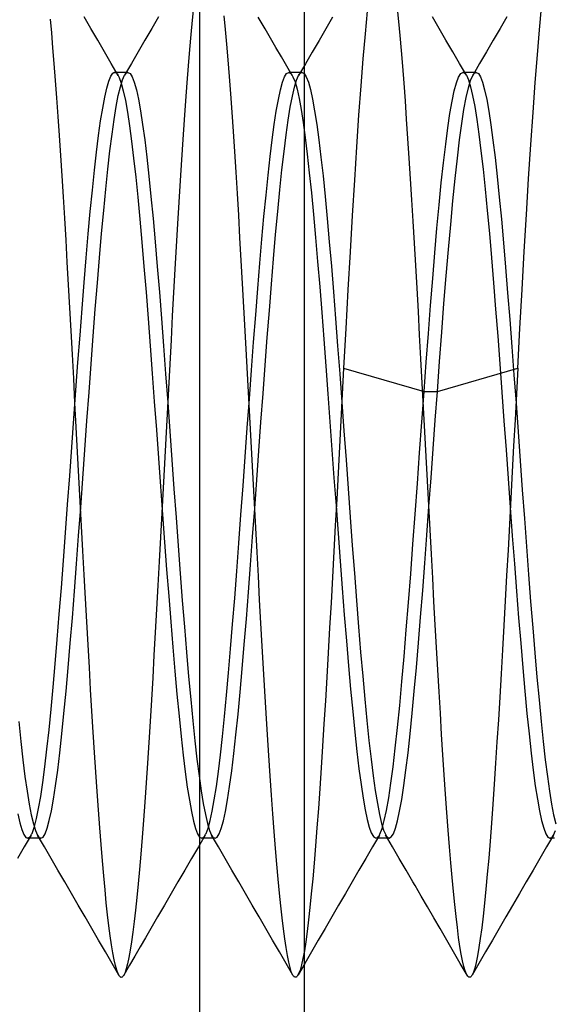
# Model space of a CAD drawing. Header units: millimetres. Extents: x 0 to 93, y 0 to 191.
# Tile 86 of 148: x 2.48 to 4.02, y 156.47 to 159.3. Entities that reach past the tile are written whole.
import ezdxf

# ---------------------------------------------------------------- set-up
doc = ezdxf.new("R2010")
doc.units = ezdxf.units.MM
doc.layers.add('MAIN-2', color=7, linetype='Continuous')

msp = doc.modelspace()

# ---------------------------------------------------------------- linework, layer by layer
at = {"layer": 'MAIN-2'}
for p, q in [((3, 14.8), (3, 185)), ((3.3, 160.85), (3.3, 155.25)), ((2.9819, 159.3374), (2.9782, 159.2997)), ((3.0739, 159.2731), (3.0702, 159.3126)), ((3.4811, 159.3254), (3.4749, 159.2608)), ((3.572, 159.2965), (3.5683, 159.3339)), ((3.9757, 159.272), (3.9819, 159.3359)), ((2.575, 159.2634), (2.5714, 159.3031)), ((2.6876, 159.2759), (2.6681, 159.3094)), ((2.8818, 159.3095), (2.8624, 159.276)), ((2.9782, 159.2997), (2.9744, 159.2591)), ((3.1877, 159.2754), (3.1682, 159.3089)), ((3.3816, 159.3089), (3.3621, 159.2754)), ((3.5758, 159.2563), (3.572, 159.2965)), ((3.6876, 159.276), (3.6681, 159.3095)), ((3.8819, 159.3093), (3.8624, 159.2758)), ((2.5787, 159.2208), (2.575, 159.2634)), ((2.7071, 159.2423), (2.6876, 159.2759)), ((2.8624, 159.276), (2.8429, 159.2424)), ((2.9744, 159.2591), (2.9707, 159.2155)), ((3.0776, 159.231), (3.0739, 159.2731)), ((3.2034, 159.2485), (3.1877, 159.2754)), ((3.3621, 159.2754), (3.3426, 159.2418)), ((3.4749, 159.2608), (3.4686, 159.1893)), ((3.5795, 159.2133), (3.5758, 159.2563)), ((3.7071, 159.2424), (3.6876, 159.276)), ((3.8624, 159.2758), (3.8429, 159.2422)), ((3.9696, 159.2002), (3.9757, 159.272)), ((2.7266, 159.2087), (2.7071, 159.2423)), ((2.8429, 159.2424), (2.8234, 159.2088)), ((3.0814, 159.1861), (3.0776, 159.231)), ((3.219, 159.2216), (3.2034, 159.2485)), ((3.3426, 159.2418), (3.3231, 159.2083)), ((3.7266, 159.2088), (3.7071, 159.2424)), ((3.8429, 159.2422), (3.8234, 159.2086)), ((2.5823, 159.1753), (2.5787, 159.2208)), ((2.7462, 159.1751), (2.7266, 159.2087)), ((2.8234, 159.2088), (2.8038, 159.1752)), ((2.9707, 159.2155), (2.9669, 159.1691)), ((3.2347, 159.1947), (3.219, 159.2216)), ((3.3231, 159.2083), (3.3036, 159.1747)), ((3.5832, 159.1675), (3.5795, 159.2133)), ((3.7462, 159.1752), (3.7266, 159.2088)), ((3.8234, 159.2086), (3.8038, 159.175)), ((3.9634, 159.1211), (3.9696, 159.2002)), ((2.5861, 159.1271), (2.5823, 159.1753)), ((2.7657, 159.1414), (2.7462, 159.1751)), ((2.8038, 159.1752), (2.7843, 159.1417)), ((2.9669, 159.1691), (2.9632, 159.1198)), ((3.0852, 159.1385), (3.0814, 159.1861)), ((3.2503, 159.1678), (3.2347, 159.1947)), ((3.3036, 159.1747), (3.284, 159.1411)), ((3.4686, 159.1893), (3.4624, 159.1112)), ((3.7657, 159.1416), (3.7462, 159.1752)), ((3.8038, 159.175), (3.7843, 159.1414)), ((2.7449, 159.1393), (2.7508, 159.1477)), ((2.7508, 159.1477), (2.7538, 159.1496)), ((2.7538, 159.1496), (2.7568, 159.1499)), ((2.759, 159.15), (2.7558, 159.15)), ((2.7568, 159.1499), (2.7598, 159.1486)), ((2.7622, 159.15), (2.759, 159.15)), ((2.7598, 159.1486), (2.7628, 159.1457)), ((2.7653, 159.15), (2.7622, 159.15)), ((2.7628, 159.1457), (2.7659, 159.1412)), ((2.7685, 159.15), (2.7653, 159.15)), ((2.7659, 159.1412), (2.7689, 159.1351)), ((2.7717, 159.15), (2.7685, 159.15)), ((2.7749, 159.15), (2.7717, 159.15)), ((2.778, 159.15), (2.7749, 159.15)), ((2.7812, 159.15), (2.778, 159.15)), ((2.7783, 159.1282), (2.7843, 159.1416)), ((2.7844, 159.15), (2.7812, 159.15)), ((2.7843, 159.1416), (2.786, 159.1441)), ((2.7876, 159.15), (2.7844, 159.15)), ((2.786, 159.1441), (2.7876, 159.1462)), ((2.7908, 159.15), (2.7876, 159.15)), ((2.7876, 159.1462), (2.7892, 159.1479)), ((2.7892, 159.1479), (2.7908, 159.149)), ((2.794, 159.15), (2.7908, 159.15)), ((2.7908, 159.149), (2.7924, 159.1497)), ((2.7924, 159.1497), (2.794, 159.15)), ((2.794, 159.15), (2.8, 159.1468)), ((2.8, 159.1468), (2.8061, 159.1374)), ((3.2437, 159.137), (3.2497, 159.1464)), ((3.2497, 159.1464), (3.2556, 159.1496)), ((3.2659, 159.141), (3.2503, 159.1678)), ((3.2556, 159.1496), (3.2616, 159.1468)), ((3.259, 159.1496), (3.2558, 159.1496)), ((3.2622, 159.1496), (3.259, 159.1496)), ((3.2616, 159.1468), (3.2626, 159.1457)), ((3.2653, 159.1496), (3.2622, 159.1496)), ((3.2626, 159.1457), (3.2637, 159.1444)), ((3.2637, 159.1444), (3.2647, 159.1429)), ((3.2647, 159.1429), (3.2658, 159.1412)), ((3.2685, 159.1496), (3.2653, 159.1496)), ((3.2658, 159.1412), (3.2668, 159.1394)), ((3.2717, 159.1496), (3.2685, 159.1496)), ((3.2749, 159.1496), (3.2717, 159.1496)), ((3.2781, 159.1496), (3.2749, 159.1496)), ((3.2812, 159.1496), (3.2781, 159.1496)), ((3.2781, 159.1276), (3.2841, 159.1411)), ((3.2844, 159.1496), (3.2812, 159.1496)), ((3.2841, 159.1411), (3.2857, 159.1437)), ((3.2876, 159.1496), (3.2844, 159.1496)), ((3.2857, 159.1437), (3.2874, 159.1458)), ((3.2874, 159.1458), (3.2891, 159.1475)), ((3.2908, 159.1496), (3.2876, 159.1496)), ((3.2891, 159.1475), (3.2907, 159.1487)), ((3.2907, 159.1487), (3.2924, 159.1494)), ((3.294, 159.1496), (3.2908, 159.1496)), ((3.2924, 159.1494), (3.294, 159.1496)), ((3.294, 159.1496), (3.3, 159.1465)), ((3.3, 159.1465), (3.306, 159.1373)), ((3.5869, 159.1192), (3.5832, 159.1675)), ((3.7435, 159.1365), (3.7497, 159.1466)), ((3.7497, 159.1466), (3.7559, 159.15)), ((3.7559, 159.15), (3.7576, 159.1497)), ((3.7592, 159.15), (3.756, 159.15)), ((3.7576, 159.1497), (3.7592, 159.149)), ((3.7624, 159.15), (3.7592, 159.15)), ((3.7592, 159.149), (3.7608, 159.1479)), ((3.7608, 159.1479), (3.7624, 159.1462)), ((3.7655, 159.15), (3.7624, 159.15)), ((3.7624, 159.1462), (3.764, 159.1441)), ((3.764, 159.1441), (3.7657, 159.1416)), ((3.7687, 159.15), (3.7655, 159.15)), ((3.7657, 159.1416), (3.7717, 159.1282)), ((3.7719, 159.15), (3.7687, 159.15)), ((3.7751, 159.15), (3.7719, 159.15)), ((3.7783, 159.15), (3.7751, 159.15)), ((3.778, 159.127), (3.7843, 159.1414)), ((3.7814, 159.15), (3.7783, 159.15)), ((3.7846, 159.15), (3.7814, 159.15)), ((3.7843, 159.1414), (3.786, 159.144)), ((3.7878, 159.15), (3.7846, 159.15)), ((3.786, 159.144), (3.7876, 159.1461)), ((3.7876, 159.1461), (3.7893, 159.1478)), ((3.791, 159.15), (3.7878, 159.15)), ((3.7893, 159.1478), (3.7909, 159.149)), ((3.7909, 159.149), (3.7926, 159.1497)), ((3.7942, 159.15), (3.791, 159.15)), ((3.7926, 159.1497), (3.7942, 159.15)), ((3.7942, 159.15), (3.8002, 159.1468)), ((3.8002, 159.1468), (3.8062, 159.1372)), ((2.5898, 159.0764), (2.5861, 159.1271)), ((2.7332, 159.1049), (2.739, 159.125)), ((2.739, 159.125), (2.7449, 159.1393)), ((2.7689, 159.1351), (2.7748, 159.1188)), ((2.7723, 159.1086), (2.7783, 159.1282)), ((2.7748, 159.1188), (2.7807, 159.0966)), ((2.8061, 159.1374), (2.8121, 159.1218)), ((2.8121, 159.1218), (2.8181, 159.1003)), ((2.9632, 159.1198), (2.9594, 159.068)), ((3.0891, 159.0883), (3.0852, 159.1385)), ((3.2318, 159.0997), (3.2377, 159.1214)), ((3.2377, 159.1214), (3.2437, 159.137)), ((3.2668, 159.1394), (3.2678, 159.1373)), ((3.2678, 159.1373), (3.2737, 159.1224)), ((3.2721, 159.1079), (3.2781, 159.1276)), ((3.2737, 159.1224), (3.2796, 159.1018)), ((3.306, 159.1373), (3.3121, 159.122)), ((3.3121, 159.122), (3.3181, 159.1006)), ((3.5906, 159.0684), (3.5869, 159.1192)), ((3.7311, 159.0969), (3.7373, 159.1199)), ((3.7373, 159.1199), (3.7435, 159.1365)), ((3.7716, 159.1058), (3.778, 159.127)), ((3.7717, 159.1282), (3.7777, 159.1086)), ((3.8062, 159.1372), (3.8122, 159.1214)), ((3.8122, 159.1214), (3.8182, 159.0995)), ((3.9572, 159.035), (3.9634, 159.1211)), ((2.7273, 159.0791), (2.7332, 159.1049)), ((2.7663, 159.0831), (2.7723, 159.1086)), ((2.7807, 159.0966), (2.7867, 159.0688)), ((2.8181, 159.1003), (2.8241, 159.0728)), ((3.0929, 159.0356), (3.0891, 159.0883)), ((3.2258, 159.072), (3.2318, 159.0997)), ((3.2661, 159.0821), (3.2721, 159.1079)), ((3.2796, 159.1018), (3.2854, 159.0754)), ((3.3181, 159.1006), (3.3241, 159.0732)), ((3.4624, 159.1112), (3.4563, 159.0266)), ((3.7249, 159.0676), (3.7311, 159.0969)), ((3.7652, 159.078), (3.7716, 159.1058)), ((3.7777, 159.1086), (3.7837, 159.0831)), ((3.8182, 159.0995), (3.8242, 159.0718)), ((2.5936, 159.0234), (2.5898, 159.0764)), ((2.7214, 159.0476), (2.7273, 159.0791)), ((2.7603, 159.0518), (2.7663, 159.0831)), ((2.7867, 159.0688), (2.7926, 159.0354)), ((2.8241, 159.0728), (2.8301, 159.0396)), ((2.9594, 159.068), (2.9556, 159.0139)), ((3.2199, 159.0388), (3.2258, 159.072)), ((3.2601, 159.0504), (3.2661, 159.0821)), ((3.2854, 159.0754), (3.2912, 159.0434)), ((3.3241, 159.0732), (3.3301, 159.0398)), ((3.5943, 159.0153), (3.5906, 159.0684)), ((3.7187, 159.0321), (3.7249, 159.0676)), ((3.7589, 159.0436), (3.7652, 159.078)), ((3.7837, 159.0831), (3.7897, 159.0518)), ((3.8242, 159.0718), (3.8302, 159.0383)), ((2.7155, 159.0108), (2.7214, 159.0476)), ((2.7543, 159.0149), (2.7603, 159.0518)), ((2.7926, 159.0354), (2.7985, 158.9966)), ((2.8301, 159.0396), (2.8361, 159.0007)), ((3.0968, 158.9804), (3.0929, 159.0356)), ((3.214, 159.0002), (3.2199, 159.0388)), ((3.2541, 159.013), (3.2601, 159.0504)), ((3.2912, 159.0434), (3.2971, 159.006)), ((3.3301, 159.0398), (3.3361, 159.0007)), ((3.7125, 158.9906), (3.7187, 159.0321)), ((3.7525, 159.0029), (3.7589, 159.0436)), ((3.7897, 159.0518), (3.7957, 159.0149)), ((3.8302, 159.0383), (3.8362, 158.9993)), ((3.9508, 158.9426), (3.9572, 159.035)), ((2.5974, 158.9684), (2.5936, 159.0234)), ((2.7096, 158.9686), (2.7155, 159.0108)), ((2.7483, 158.9725), (2.7543, 159.0149)), ((2.8361, 159.0007), (2.8421, 158.9564)), ((2.9556, 159.0139), (2.9518, 158.9575)), ((3.2081, 158.9566), (3.214, 159.0002)), ((3.2481, 158.9703), (3.2541, 159.013)), ((3.2971, 159.006), (3.303, 158.9631)), ((3.3361, 159.0007), (3.3421, 158.9562)), ((3.4563, 159.0266), (3.4502, 158.936)), ((3.598, 158.9602), (3.5943, 159.0153)), ((3.7461, 158.9559), (3.7525, 159.0029)), ((3.7957, 159.0149), (3.8017, 158.9725)), ((3.8362, 158.9993), (3.8422, 158.9549)), ((2.7423, 158.9249), (2.7483, 158.9725)), ((2.7985, 158.9966), (2.8044, 158.9525)), ((3.1007, 158.9229), (3.0968, 158.9804)), ((3.7063, 158.9433), (3.7125, 158.9906)), ((3.8017, 158.9725), (3.8077, 158.9249)), ((2.6012, 158.9115), (2.5974, 158.9684)), ((2.7037, 158.9212), (2.7096, 158.9686)), ((2.8044, 158.9525), (2.8103, 158.9033)), ((2.8421, 158.9564), (2.8481, 158.9068)), ((2.9518, 158.9575), (2.9479, 158.8992)), ((3.2022, 158.9081), (3.2081, 158.9566)), ((3.2421, 158.9224), (3.2481, 158.9703)), ((3.303, 158.9631), (3.3089, 158.915)), ((3.3421, 158.9562), (3.3481, 158.9066)), ((3.6017, 158.9032), (3.598, 158.9602)), ((3.7001, 158.8904), (3.7063, 158.9433)), ((3.7398, 158.9031), (3.7461, 158.9559)), ((3.8422, 158.9549), (3.8482, 158.9052)), ((3.9444, 158.8443), (3.9508, 158.9426)), ((2.6978, 158.8689), (2.7037, 158.9212)), ((2.7363, 158.8722), (2.7423, 158.9249)), ((3.1045, 158.8635), (3.1007, 158.9229)), ((3.236, 158.8696), (3.2421, 158.9224)), ((3.3089, 158.915), (3.3148, 158.8618)), ((3.4502, 158.936), (3.4442, 158.84)), ((3.8077, 158.9249), (3.8137, 158.8721)), ((2.605, 158.8528), (2.6012, 158.9115)), ((2.8103, 158.9033), (2.8162, 158.8493)), ((2.8481, 158.9068), (2.8541, 158.8522)), ((2.9479, 158.8992), (2.9441, 158.8391)), ((3.1963, 158.855), (3.2022, 158.9081)), ((3.3481, 158.9066), (3.3541, 158.8523)), ((3.6054, 158.8444), (3.6017, 158.9032)), ((3.6938, 158.8325), (3.7001, 158.8904)), ((3.7334, 158.8447), (3.7398, 158.9031)), ((3.8482, 158.9052), (3.8542, 158.8506)), ((2.6918, 158.8119), (2.6978, 158.8689)), ((2.7303, 158.8147), (2.7363, 158.8722)), ((3.1082, 158.8022), (3.1045, 158.8635)), ((3.23, 158.8121), (3.236, 158.8696)), ((3.3148, 158.8618), (3.3208, 158.8039)), ((3.8137, 158.8721), (3.8197, 158.8147)), ((2.6088, 158.7926), (2.605, 158.8528)), ((2.8162, 158.8493), (2.8221, 158.791)), ((2.8541, 158.8522), (2.8601, 158.7932)), ((2.9441, 158.8391), (2.9402, 158.7775)), ((3.1904, 158.7975), (3.1963, 158.855)), ((3.3541, 158.8523), (3.3601, 158.7934)), ((3.4442, 158.84), (3.4381, 158.7392)), ((3.6092, 158.784), (3.6054, 158.8444)), ((3.6876, 158.7698), (3.6938, 158.8325)), ((3.727, 158.7813), (3.7334, 158.8447)), ((3.8542, 158.8506), (3.8602, 158.7914)), ((3.938, 158.7416), (3.9444, 158.8443)), ((2.6859, 158.7507), (2.6918, 158.8119)), ((2.7243, 158.7528), (2.7303, 158.8147)), ((3.112, 158.7393), (3.1082, 158.8022)), ((3.224, 158.7502), (3.23, 158.8121)), ((3.3208, 158.8039), (3.3268, 158.7418)), ((3.8197, 158.8147), (3.8257, 158.7528)), ((2.6126, 158.7311), (2.6088, 158.7926)), ((2.8221, 158.791), (2.828, 158.7285)), ((2.8601, 158.7932), (2.8661, 158.7299)), ((2.9402, 158.7775), (2.9364, 158.7144)), ((3.1845, 158.7359), (3.1904, 158.7975)), ((3.3601, 158.7934), (3.3661, 158.7303)), ((3.613, 158.7222), (3.6092, 158.784)), ((3.7207, 158.7133), (3.727, 158.7813)), ((3.8602, 158.7914), (3.8662, 158.728)), ((2.68, 158.6857), (2.6859, 158.7507)), ((2.7183, 158.687), (2.7243, 158.7528)), ((3.218, 158.6843), (3.224, 158.7502)), ((3.6814, 158.7028), (3.6876, 158.7698)), ((3.8257, 158.7528), (3.8317, 158.687)), ((2.6163, 158.6683), (2.6126, 158.7311)), ((2.828, 158.7285), (2.834, 158.6621)), ((2.8661, 158.7299), (2.8721, 158.6629)), ((3.1157, 158.6751), (3.112, 158.7393)), ((3.1786, 158.6705), (3.1845, 158.7359)), ((3.3268, 158.7418), (3.3328, 158.6759)), ((3.3661, 158.7303), (3.3721, 158.6634)), ((3.4381, 158.7392), (3.432, 158.6341)), ((3.6167, 158.6591), (3.613, 158.7222)), ((3.8662, 158.728), (3.8722, 158.6607)), ((3.9318, 158.6355), (3.938, 158.7416)), ((2.9364, 158.7144), (2.9326, 158.65)), ((3.6752, 158.6319), (3.6814, 158.7028)), ((3.7143, 158.6411), (3.7207, 158.7133)), ((2.6199, 158.6045), (2.6163, 158.6683)), ((2.6741, 158.6173), (2.68, 158.6857)), ((2.7123, 158.6176), (2.7183, 158.687)), ((2.834, 158.6621), (2.8399, 158.5921)), ((2.8721, 158.6629), (2.8781, 158.5924)), ((3.1194, 158.6098), (3.1157, 158.6751)), ((3.1727, 158.6015), (3.1786, 158.6705)), ((3.212, 158.6147), (3.218, 158.6843)), ((3.3328, 158.6759), (3.3387, 158.6065)), ((3.3721, 158.6634), (3.3781, 158.5928)), ((3.8317, 158.687), (3.8377, 158.6176)), ((3.8722, 158.6607), (3.8783, 158.5901)), ((2.9326, 158.65), (2.9288, 158.5846)), ((3.432, 158.6341), (3.4258, 158.5255)), ((3.6205, 158.5949), (3.6167, 158.6591)), ((3.669, 158.5574), (3.6752, 158.6319)), ((3.7079, 158.5652), (3.7143, 158.6411)), ((3.9257, 158.5264), (3.9318, 158.6355)), ((2.6235, 158.5397), (2.6199, 158.6045)), ((2.6682, 158.5459), (2.6741, 158.6173)), ((2.7063, 158.545), (2.7123, 158.6176)), ((3.1231, 158.5434), (3.1194, 158.6098)), ((3.206, 158.5419), (3.212, 158.6147)), ((3.3387, 158.6065), (3.3447, 158.5343)), ((3.8377, 158.6176), (3.8437, 158.545)), ((2.8399, 158.5921), (2.8459, 158.519)), ((2.8781, 158.5924), (2.8841, 158.5188)), ((2.9288, 158.5846), (2.9251, 158.518)), ((3.1668, 158.5289), (3.1727, 158.6015)), ((3.3781, 158.5928), (3.3841, 158.5192)), ((3.6242, 158.5296), (3.6205, 158.5949)), ((3.8783, 158.5901), (3.8843, 158.5164)), ((3.6628, 158.4799), (3.669, 158.5574)), ((3.7015, 158.486), (3.7079, 158.5652)), ((2.6271, 158.4739), (2.6235, 158.5397)), ((2.6623, 158.4718), (2.6682, 158.5459)), ((2.7003, 158.4697), (2.7063, 158.545)), ((2.8459, 158.519), (2.8519, 158.443)), ((2.8841, 158.5188), (2.8901, 158.4426)), ((3.1269, 158.4759), (3.1231, 158.5434)), ((3.1608, 158.4531), (3.1668, 158.5289)), ((3.2, 158.4663), (3.206, 158.5419)), ((3.3447, 158.5343), (3.3506, 158.4597)), ((3.3841, 158.5192), (3.3901, 158.4428)), ((3.4258, 158.5255), (3.4195, 158.4139)), ((3.6279, 158.4632), (3.6242, 158.5296)), ((3.8437, 158.545), (3.8497, 158.4697)), ((3.9196, 158.4144), (3.9257, 158.5264)), ((2.9251, 158.518), (2.9214, 158.4503)), ((3.8843, 158.5164), (3.8903, 158.4401)), ((2.6307, 158.407), (2.6271, 158.4739)), ((2.6563, 158.3953), (2.6623, 158.4718)), ((2.6943, 158.392), (2.7003, 158.4697)), ((3.1307, 158.4073), (3.1269, 158.4759)), ((3.194, 158.3884), (3.2, 158.4663)), ((3.6316, 158.3956), (3.6279, 158.4632)), ((3.6566, 158.3997), (3.6628, 158.4799)), ((3.6952, 158.4039), (3.7015, 158.486)), ((3.8497, 158.4697), (3.8557, 158.392)), ((2.8519, 158.443), (2.8578, 158.3648)), ((2.8901, 158.4426), (2.8961, 158.364)), ((2.9214, 158.4503), (2.9177, 158.3814)), ((3.1548, 158.3747), (3.1608, 158.4531)), ((3.3506, 158.4597), (3.3564, 158.3834)), ((3.3901, 158.4428), (3.3961, 158.3643)), ((3.8903, 158.4401), (3.8963, 158.3615)), ((2.6344, 158.3392), (2.6307, 158.407)), ((3.1345, 158.3376), (3.1307, 158.4073)), ((3.4195, 158.4139), (3.4132, 158.3001)), ((3.9135, 158.3001), (3.9196, 158.4144)), ((2.6504, 158.3168), (2.6563, 158.3953)), ((2.6883, 158.3123), (2.6943, 158.392)), ((2.9177, 158.3814), (2.914, 158.3114)), ((3.188, 158.3087), (3.194, 158.3884)), ((3.3564, 158.3834), (3.3623, 158.3055)), ((3.6353, 158.327), (3.6316, 158.3956)), ((3.6504, 158.3174), (3.6566, 158.3997)), ((3.6888, 158.3195), (3.6952, 158.4039)), ((3.8557, 158.392), (3.8617, 158.3122)), ((2.8578, 158.3648), (2.8638, 158.285)), ((2.8961, 158.364), (2.9021, 158.2837)), ((3.1488, 158.2942), (3.1548, 158.3747)), ((3.3961, 158.3643), (3.4021, 158.284)), ((3.8963, 158.3615), (3.9023, 158.2812)), ((2.6381, 158.2704), (2.6344, 158.3392)), ((3.1384, 158.2671), (3.1345, 158.3376)), ((3.6389, 158.2575), (3.6353, 158.327)), ((2.6445, 158.2366), (2.6504, 158.3168)), ((2.6823, 158.231), (2.6883, 158.3123)), ((2.914, 158.3114), (2.9102, 158.2406)), ((3.1427, 158.2122), (3.1488, 158.2942)), ((3.182, 158.2274), (3.188, 158.3087)), ((3.3623, 158.3055), (3.3681, 158.2264)), ((3.4132, 158.3001), (3.4092, 158.2253)), ((3.4132, 158.3001), (3.6442, 158.2334)), ((3.6442, 158.2334), (3.6504, 158.3174)), ((3.6824, 158.2334), (3.6888, 158.3195)), ((3.6824, 158.2334), (3.9135, 158.3001)), ((3.8617, 158.3122), (3.8677, 158.231)), ((3.9135, 158.3001), (3.9094, 158.2264)), ((2.6418, 158.2007), (2.6381, 158.2704)), ((2.8638, 158.285), (2.8697, 158.2041)), ((2.9021, 158.2837), (2.9081, 158.202)), ((3.1423, 158.1962), (3.1384, 158.2671)), ((3.4021, 158.284), (3.4081, 158.2023)), ((3.9023, 158.2812), (3.9083, 158.1995)), ((2.6386, 158.1553), (2.6445, 158.2366)), ((2.9102, 158.2406), (2.9064, 158.1694)), ((3.6426, 158.1875), (3.6389, 158.2575)), ((2.6763, 158.1487), (2.6823, 158.231)), ((3.1367, 158.1292), (3.1427, 158.2122)), ((3.176, 158.1452), (3.182, 158.2274)), ((3.3681, 158.2264), (3.3739, 158.1464)), ((3.4092, 158.2253), (3.4052, 158.1501)), ((3.6378, 158.1453), (3.6442, 158.2334)), ((3.6442, 158.2334), (3.6824, 158.2334)), ((3.6764, 158.151), (3.6824, 158.2334)), ((3.8677, 158.231), (3.8737, 158.1487)), ((3.9094, 158.2264), (3.9054, 158.1521)), ((2.6456, 158.1303), (2.6418, 158.2007)), ((2.8697, 158.2041), (2.8757, 158.1228)), ((2.9081, 158.202), (2.9141, 158.1194)), ((3.1461, 158.1252), (3.1423, 158.1962)), ((3.4081, 158.2023), (3.4141, 158.1199)), ((3.6463, 158.1172), (3.6426, 158.1875)), ((3.9083, 158.1995), (3.9143, 158.1169)), ((2.6326, 158.0733), (2.6386, 158.1553)), ((2.9064, 158.1694), (2.9026, 158.098)), ((3.6704, 158.0681), (3.6764, 158.151)), ((3.9054, 158.1521), (3.9013, 158.0773)), ((2.6494, 158.0593), (2.6456, 158.1303)), ((2.6703, 158.0659), (2.6763, 158.1487)), ((2.8757, 158.1228), (2.8816, 158.0413)), ((3.1306, 158.0457), (3.1367, 158.1292)), ((3.1499, 158.0542), (3.1461, 158.1252)), ((3.17, 158.0624), (3.176, 158.1452)), ((3.3739, 158.1464), (3.3798, 158.0659)), ((3.4052, 158.1501), (3.4013, 158.0746)), ((3.6314, 158.0568), (3.6378, 158.1453)), ((3.8737, 158.1487), (3.8797, 158.0658)), ((2.9026, 158.098), (2.8988, 158.0267)), ((2.9141, 158.1194), (2.9201, 158.0364)), ((3.4141, 158.1199), (3.4201, 158.037)), ((3.65, 158.0467), (3.6463, 158.1172)), ((3.9143, 158.1169), (3.9203, 158.0339)), ((2.6267, 157.991), (2.6326, 158.0733)), ((2.6643, 157.9829), (2.6703, 158.0659)), ((3.3798, 158.0659), (3.3856, 157.9851)), ((3.4013, 158.0746), (3.3973, 157.9991)), ((3.6644, 157.9851), (3.6704, 158.0681)), ((3.8797, 158.0658), (3.8857, 157.9829)), ((3.9013, 158.0773), (3.8972, 158.0021)), ((2.6533, 157.9881), (2.6494, 158.0593)), ((2.8816, 158.0413), (2.8874, 157.9602)), ((3.1246, 157.9621), (3.1306, 158.0457)), ((3.1536, 157.9832), (3.1499, 158.0542)), ((3.164, 157.9795), (3.17, 158.0624)), ((3.625, 157.9684), (3.6314, 158.0568)), ((3.6538, 157.9762), (3.65, 158.0467)), ((2.8988, 158.0267), (2.8949, 157.9556)), ((2.9201, 158.0364), (2.9261, 157.9536)), ((3.4201, 158.037), (3.4261, 157.9542)), ((3.9203, 158.0339), (3.9263, 157.951)), ((2.6207, 157.909), (2.6267, 157.991)), ((2.6571, 157.9169), (2.6533, 157.9881)), ((2.6583, 157.9003), (2.6643, 157.9829)), ((3.1573, 157.9124), (3.1536, 157.9832)), ((3.3856, 157.9851), (3.3915, 157.9046)), ((3.3973, 157.9991), (3.3934, 157.9237)), ((3.6584, 157.9024), (3.6644, 157.9851)), ((3.8857, 157.9829), (3.8917, 157.9003)), ((3.8972, 158.0021), (3.8932, 157.9269)), ((2.8874, 157.9602), (2.8933, 157.8797)), ((2.8949, 157.9556), (2.8911, 157.8847)), ((2.9261, 157.9536), (2.9321, 157.8713)), ((3.1185, 157.879), (3.1246, 157.9621)), ((3.158, 157.897), (3.164, 157.9795)), ((3.4261, 157.9542), (3.4321, 157.872)), ((3.6186, 157.8807), (3.625, 157.9684)), ((3.6576, 157.9057), (3.6538, 157.9762)), ((3.8932, 157.9269), (3.8893, 157.8519)), ((3.9263, 157.951), (3.9323, 157.8687)), ((2.6147, 157.8276), (2.6207, 157.909)), ((2.6523, 157.8186), (2.6583, 157.9003)), ((2.6609, 157.8461), (2.6571, 157.9169)), ((3.152, 157.8153), (3.158, 157.897)), ((3.161, 157.8419), (3.1573, 157.9124)), ((3.3934, 157.9237), (3.3894, 157.8486)), ((3.3915, 157.9046), (3.3973, 157.825)), ((3.6524, 157.8206), (3.6584, 157.9024)), ((3.6614, 157.8356), (3.6576, 157.9057)), ((3.8917, 157.9003), (3.8977, 157.8186)), ((2.8911, 157.8847), (2.8873, 157.8143)), ((2.8933, 157.8797), (2.8992, 157.8002)), ((2.9321, 157.8713), (2.9381, 157.7901)), ((3.1125, 157.797), (3.1185, 157.879)), ((3.4321, 157.872), (3.4381, 157.7908)), ((3.6122, 157.7942), (3.6186, 157.8807)), ((3.9323, 157.8687), (3.9383, 157.7875)), ((2.6647, 157.7758), (2.6609, 157.8461)), ((3.1647, 157.7718), (3.161, 157.8419)), ((3.3894, 157.8486), (3.3853, 157.7738)), ((3.8893, 157.8519), (3.8853, 157.7776)), ((2.6088, 157.7477), (2.6147, 157.8276)), ((2.6463, 157.7383), (2.6523, 157.8186)), ((2.8873, 157.8143), (2.8835, 157.7445)), ((3.146, 157.735), (3.152, 157.8153)), ((3.3973, 157.825), (3.4032, 157.7461)), ((3.6464, 157.7401), (3.6524, 157.8206)), ((3.6652, 157.7659), (3.6614, 157.8356)), ((3.8977, 157.8186), (3.9037, 157.7382)), ((2.8992, 157.8002), (2.905, 157.7221)), ((2.9381, 157.7901), (2.9441, 157.7103)), ((3.1065, 157.7171), (3.1125, 157.797)), ((3.4381, 157.7908), (3.4441, 157.711)), ((3.6059, 157.7096), (3.6122, 157.7942)), ((3.9383, 157.7875), (3.9443, 157.7078)), ((2.6684, 157.7065), (2.6647, 157.7758)), ((3.1684, 157.7026), (3.1647, 157.7718)), ((3.3853, 157.7738), (3.3812, 157.6997)), ((3.669, 157.6972), (3.6652, 157.7659)), ((3.8853, 157.7776), (3.8814, 157.7042)), ((2.6028, 157.6696), (2.6088, 157.7477)), ((2.6403, 157.6597), (2.6463, 157.7383)), ((2.8835, 157.7445), (2.8797, 157.6756)), ((3.14, 157.6564), (3.146, 157.735)), ((3.4032, 157.7461), (3.4092, 157.668)), ((3.6404, 157.6613), (3.6464, 157.7401)), ((3.9037, 157.7382), (3.9097, 157.6597)), ((2.6721, 157.6382), (2.6684, 157.7065)), ((2.905, 157.7221), (2.9109, 157.6456)), ((2.9441, 157.7103), (2.9501, 157.6325)), ((3.1005, 157.6397), (3.1065, 157.7171)), ((3.1721, 157.6343), (3.1684, 157.7026)), ((3.3812, 157.6997), (3.3771, 157.6263)), ((3.4441, 157.711), (3.4501, 157.633)), ((3.5995, 157.6274), (3.6059, 157.7096)), ((3.8814, 157.7042), (3.8775, 157.6318)), ((3.9443, 157.7078), (3.9503, 157.6301)), ((2.5969, 157.5938), (2.6028, 157.6696)), ((2.8797, 157.6756), (2.876, 157.6078)), ((3.6727, 157.6296), (3.669, 157.6972)), ((2.6343, 157.5834), (2.6403, 157.6597)), ((2.9109, 157.6456), (2.9168, 157.5712)), ((3.134, 157.5801), (3.14, 157.6564)), ((3.4092, 157.668), (3.4152, 157.5911)), ((3.6344, 157.5847), (3.6404, 157.6613)), ((3.9097, 157.6597), (3.9157, 157.5834)), ((2.6758, 157.571), (2.6721, 157.6382)), ((2.9501, 157.6325), (2.9561, 157.5571)), ((3.0946, 157.5651), (3.1005, 157.6397)), ((3.1759, 157.5672), (3.1721, 157.6343)), ((3.3771, 157.6263), (3.373, 157.5538)), ((3.4501, 157.633), (3.4561, 157.5575)), ((3.5932, 157.5481), (3.5995, 157.6274)), ((3.6765, 157.5632), (3.6727, 157.6296)), ((3.8775, 157.6318), (3.8736, 157.5606)), ((3.9503, 157.6301), (3.9563, 157.5547)), ((2.591, 157.5207), (2.5969, 157.5938)), ((2.876, 157.6078), (2.8723, 157.541)), ((3.4152, 157.5911), (3.4212, 157.5166)), ((3.6284, 157.5107), (3.6344, 157.5847)), ((2.6283, 157.5098), (2.6343, 157.5834)), ((2.6794, 157.5051), (2.6758, 157.571)), ((2.9168, 157.5712), (2.9227, 157.499)), ((2.9561, 157.5571), (2.9621, 157.4843)), ((3.0887, 157.4935), (3.0946, 157.5651)), ((3.128, 157.5065), (3.134, 157.5801)), ((3.1796, 157.5011), (3.1759, 157.5672)), ((3.4561, 157.5575), (3.4621, 157.4847)), ((3.6801, 157.4979), (3.6765, 157.5632)), ((3.8736, 157.5606), (3.8697, 157.4908)), ((3.9157, 157.5834), (3.9217, 157.5097)), ((2.8723, 157.541), (2.8687, 157.4753)), ((3.373, 157.5538), (3.3689, 157.4825)), ((3.5869, 157.4722), (3.5932, 157.5481)), ((3.9563, 157.5547), (3.9623, 157.4822)), ((2.5851, 157.4507), (2.591, 157.5207)), ((2.6223, 157.4391), (2.6283, 157.5098)), ((2.6831, 157.4405), (2.6794, 157.5051)), ((3.122, 157.4361), (3.128, 157.5065)), ((3.1835, 157.436), (3.1796, 157.5011)), ((3.4212, 157.5166), (3.4273, 157.4453)), ((3.6223, 157.4398), (3.6284, 157.5107)), ((3.9217, 157.5097), (3.9277, 157.4391)), ((2.8687, 157.4753), (2.865, 157.4107)), ((2.9227, 157.499), (2.9286, 157.4296)), ((2.9621, 157.4843), (2.9681, 157.4148)), ((3.0829, 157.4252), (3.0887, 157.4935)), ((3.3689, 157.4825), (3.3649, 157.4127)), ((3.4621, 157.4847), (3.4681, 157.4152)), ((3.5806, 157.3997), (3.5869, 157.4722)), ((3.6838, 157.4337), (3.6801, 157.4979)), ((3.8697, 157.4908), (3.8657, 157.4224)), ((3.9623, 157.4822), (3.9683, 157.4128)), ((2.5791, 157.3839), (2.5851, 157.4507)), ((3.4273, 157.4453), (3.4333, 157.3776)), ((2.6163, 157.3719), (2.6223, 157.4391)), ((2.6868, 157.3771), (2.6831, 157.4405)), ((2.9286, 157.4296), (2.9346, 157.3634)), ((3.077, 157.3604), (3.0829, 157.4252)), ((3.116, 157.3692), (3.122, 157.4361)), ((3.1873, 157.3718), (3.1835, 157.436)), ((3.4681, 157.4152), (3.4741, 157.3494)), ((3.6163, 157.3724), (3.6223, 157.4398)), ((3.6874, 157.3705), (3.6838, 157.4337)), ((3.8657, 157.4224), (3.8617, 157.3555)), ((3.9277, 157.4391), (3.9337, 157.3719)), ((2.865, 157.4107), (2.8613, 157.3472)), ((2.9681, 157.4148), (2.9741, 157.3488)), ((3.3649, 157.4127), (3.3609, 157.3447)), ((3.5743, 157.3313), (3.5806, 157.3997)), ((3.9683, 157.4128), (3.9743, 157.347)), ((2.5732, 157.3205), (2.5791, 157.3839)), ((2.6103, 157.3085), (2.6163, 157.3719)), ((2.6905, 157.3152), (2.6868, 157.3771)), ((2.9346, 157.3634), (2.9406, 157.3008)), ((3.0711, 157.2993), (3.077, 157.3604)), ((3.11, 157.3061), (3.116, 157.3692)), ((3.1912, 157.3089), (3.1873, 157.3718)), ((3.4333, 157.3776), (3.4393, 157.3138)), ((3.6103, 157.309), (3.6163, 157.3724)), ((3.6911, 157.3086), (3.6874, 157.3705)), ((3.9337, 157.3719), (3.9397, 157.3085)), ((2.8613, 157.3472), (2.8575, 157.285)), ((2.9741, 157.3488), (2.9801, 157.2869)), ((3.3609, 157.3447), (3.3569, 157.2787)), ((3.4741, 157.3494), (3.4801, 157.2876)), ((3.5679, 157.2676), (3.5743, 157.3313)), ((3.8617, 157.3555), (3.8577, 157.2902)), ((3.9743, 157.347), (3.9803, 157.2852)), ((2.5673, 157.2611), (2.5732, 157.3205)), ((2.6043, 157.2493), (2.6103, 157.3085)), ((2.6943, 157.2548), (2.6905, 157.3152)), ((3.104, 157.2472), (3.11, 157.3061)), ((3.195, 157.2473), (3.1912, 157.3089)), ((3.4393, 157.3138), (3.4453, 157.2543)), ((3.6043, 157.2499), (3.6103, 157.309)), ((3.6948, 157.248), (3.6911, 157.3086)), ((3.9397, 157.3085), (3.9457, 157.2493)), ((2.4803, 157.2852), (2.4863, 157.2277)), ((2.8575, 157.285), (2.8537, 157.2244)), ((2.9406, 157.3008), (2.9465, 157.2424)), ((2.9801, 157.2869), (2.9861, 157.2294)), ((3.0653, 157.2424), (3.0711, 157.2993)), ((3.3569, 157.2787), (3.353, 157.2146)), ((3.4801, 157.2876), (3.4861, 157.2302)), ((3.8577, 157.2902), (3.8536, 157.2267)), ((3.9803, 157.2852), (3.9863, 157.2277)), ((2.5613, 157.2058), (2.5673, 157.2611)), ((2.5982, 157.1947), (2.6043, 157.2493)), ((2.6981, 157.1961), (2.6943, 157.2548)), ((3.098, 157.1928), (3.104, 157.2472)), ((3.1989, 157.1874), (3.195, 157.2473)), ((3.4453, 157.2543), (3.4513, 157.1993)), ((3.5616, 157.2088), (3.5679, 157.2676)), ((3.5983, 157.1953), (3.6043, 157.2499)), ((3.6985, 157.189), (3.6948, 157.248)), ((3.9457, 157.2493), (3.9517, 157.1946)), ((2.4863, 157.2277), (2.4923, 157.1749)), ((2.8537, 157.2244), (2.8498, 157.1655)), ((2.9465, 157.2424), (2.9525, 157.1888)), ((2.9861, 157.2294), (2.9921, 157.1766)), ((3.0595, 157.1897), (3.0653, 157.2424)), ((3.4861, 157.2302), (3.4921, 157.1773)), ((3.8536, 157.2267), (3.8496, 157.165)), ((3.9863, 157.2277), (3.9923, 157.1749)), ((2.5553, 157.1553), (2.5613, 157.2058)), ((2.5922, 157.145), (2.5982, 157.1947)), ((2.7019, 157.1391), (2.6981, 157.1961)), ((2.9525, 157.1888), (2.9585, 157.1401)), ((3.0536, 157.1417), (3.0595, 157.1897)), ((3.092, 157.1432), (3.098, 157.1928)), ((3.353, 157.2146), (3.349, 157.1525)), ((3.4513, 157.1993), (3.4574, 157.149)), ((3.5553, 157.1553), (3.5616, 157.2088)), ((3.5923, 157.1455), (3.5983, 157.1953)), ((3.7023, 157.1318), (3.6985, 157.189)), ((3.9517, 157.1946), (3.9577, 157.145)), ((2.4923, 157.1749), (2.4983, 157.1271)), ((2.8498, 157.1655), (2.8459, 157.1085)), ((2.9921, 157.1766), (2.9982, 157.1289)), ((3.2027, 157.1293), (3.1989, 157.1874)), ((3.4921, 157.1773), (3.4981, 157.1294)), ((3.8496, 157.165), (3.8456, 157.1054)), ((3.9923, 157.1749), (3.9983, 157.1273)), ((2.5494, 157.1099), (2.5553, 157.1553)), ((2.5862, 157.1006), (2.5922, 157.145)), ((2.7057, 157.084), (2.7019, 157.1391)), ((2.9585, 157.1401), (2.9644, 157.0967)), ((3.0478, 157.0984), (3.0536, 157.1417)), ((3.086, 157.0988), (3.092, 157.1432)), ((3.349, 157.1525), (3.345, 157.0925)), ((3.4574, 157.149), (3.4634, 157.104)), ((3.549, 157.1075), (3.5553, 157.1553)), ((3.5862, 157.1008), (3.5923, 157.1455)), ((3.9577, 157.145), (3.9637, 157.1006)), ((2.4983, 157.1271), (2.5044, 157.0847)), ((2.5434, 157.0699), (2.5494, 157.1099)), ((2.8459, 157.1085), (2.8421, 157.0537)), ((2.9982, 157.1289), (3.0042, 157.0863)), ((3.2064, 157.0733), (3.2027, 157.1293)), ((3.4634, 157.104), (3.4693, 157.0647)), ((3.4981, 157.1294), (3.5041, 157.0866)), ((3.5427, 157.0655), (3.549, 157.1075)), ((3.7061, 157.0765), (3.7023, 157.1318)), ((3.8456, 157.1054), (3.8416, 157.048)), ((3.9983, 157.1273), (4.0043, 157.0849)), ((2.5044, 157.0847), (2.5104, 157.0479)), ((2.5802, 157.0616), (2.5862, 157.1006)), ((2.7095, 157.0309), (2.7057, 157.084)), ((2.9644, 157.0967), (2.9703, 157.0587)), ((3.0042, 157.0863), (3.0102, 157.0491)), ((3.0419, 157.0603), (3.0478, 157.0984)), ((3.08, 157.0598), (3.086, 157.0988)), ((3.345, 157.0925), (3.3409, 157.0349)), ((3.5041, 157.0866), (3.5101, 157.0492)), ((3.5802, 157.0615), (3.5862, 157.1008)), ((3.7099, 157.0235), (3.7061, 157.0765)), ((3.9637, 157.1006), (3.9697, 157.0616)), ((4.0043, 157.0849), (4.0103, 157.048)), ((2.5104, 157.0479), (2.5164, 157.0167)), ((2.5374, 157.0354), (2.5434, 157.0699)), ((2.5742, 157.0282), (2.5802, 157.0616)), ((2.8421, 157.0537), (2.8382, 157.0013)), ((2.9703, 157.0587), (2.9762, 157.0261)), ((3.0102, 157.0491), (3.0162, 157.0176)), ((3.036, 157.0276), (3.0419, 157.0603)), ((3.074, 157.0267), (3.08, 157.0598)), ((3.2102, 157.0197), (3.2064, 157.0733)), ((3.4693, 157.0647), (3.4752, 157.0311)), ((3.5101, 157.0492), (3.5161, 157.0176)), ((3.5364, 157.0297), (3.5427, 157.0655)), ((3.5742, 157.0278), (3.5802, 157.0615)), ((3.8416, 157.048), (3.8376, 156.9933)), ((3.9697, 157.0616), (3.9758, 157.0282)), ((4.0103, 157.048), (4.0163, 157.0168)), ((2.4774, 157.0202), (2.4834, 156.9944)), ((2.5315, 157.0066), (2.5374, 157.0354)), ((2.5682, 157.0004), (2.5742, 157.0282)), ((2.7133, 156.9799), (2.7095, 157.0309)), ((2.9762, 157.0261), (2.9821, 156.999)), ((3.0301, 157.0005), (3.036, 157.0276)), ((3.068, 156.9993), (3.074, 157.0267)), ((3.2139, 156.9687), (3.2102, 157.0197)), ((3.3409, 157.0349), (3.3368, 156.9799)), ((3.4752, 157.0311), (3.4811, 157.0033)), ((3.5301, 157.0003), (3.5364, 157.0297)), ((3.5682, 157), (3.5742, 157.0278)), ((3.7138, 156.9729), (3.7099, 157.0235)), ((3.9758, 157.0282), (3.9818, 157.0004)), ((2.4834, 156.9944), (2.4893, 156.9744)), ((2.5164, 157.0167), (2.5224, 156.9914)), ((2.5224, 156.9914), (2.5284, 156.9719)), ((2.5256, 156.9836), (2.5315, 157.0066)), ((2.5622, 156.9786), (2.5682, 157.0004)), ((2.8382, 157.0013), (2.8344, 156.9515)), ((2.9821, 156.999), (2.988, 156.9778)), ((3.0162, 157.0176), (3.0222, 156.9918)), ((3.0222, 156.9918), (3.0282, 156.9721)), ((3.0242, 156.9791), (3.0301, 157.0005)), ((3.062, 156.978), (3.068, 156.9993)), ((3.4811, 157.0033), (3.487, 156.9812)), ((3.5161, 157.0176), (3.5221, 156.992)), ((3.5221, 156.992), (3.5281, 156.9725)), ((3.5238, 156.9777), (3.5301, 157.0003)), ((3.5622, 156.9783), (3.5682, 157)), ((3.8376, 156.9933), (3.8337, 156.9414)), ((3.9818, 157.0004), (3.9878, 156.9786)), ((4.0163, 157.0168), (4.0223, 156.9913)), ((2.4893, 156.9744), (2.4952, 156.9604)), ((2.5173, 156.9614), (2.5185, 156.9638)), ((2.5185, 156.9638), (2.5197, 156.9665)), ((2.5197, 156.9665), (2.5256, 156.9836)), ((2.5284, 156.9719), (2.5344, 156.9585)), ((2.5502, 156.9532), (2.5562, 156.9628)), ((2.5562, 156.9628), (2.5622, 156.9786)), ((2.717, 156.9313), (2.7133, 156.9799)), ((2.988, 156.9778), (2.9939, 156.9624)), ((2.9939, 156.9624), (2.9999, 156.9533)), ((3.0171, 156.9613), (3.0182, 156.9635)), ((3.0182, 156.9635), (3.0242, 156.9791)), ((3.0282, 156.9721), (3.0342, 156.9586)), ((3.05, 156.9533), (3.056, 156.9626)), ((3.056, 156.9626), (3.062, 156.978)), ((3.2177, 156.9203), (3.2139, 156.9687)), ((3.3368, 156.9799), (3.3327, 156.9277)), ((3.487, 156.9812), (3.4928, 156.9651)), ((3.4928, 156.9651), (3.4987, 156.9549)), ((3.5175, 156.9619), (3.5238, 156.9777)), ((3.5281, 156.9725), (3.5341, 156.9591)), ((3.5502, 156.9535), (3.5562, 156.9628)), ((3.5562, 156.9628), (3.5622, 156.9783)), ((3.7176, 156.9248), (3.7138, 156.9729)), ((3.9878, 156.9786), (3.9938, 156.9628)), ((3.9938, 156.9628), (3.9998, 156.9532)), ((4.0156, 156.9586), (4.0216, 156.972)), ((2.4952, 156.9604), (2.501, 156.9522)), ((2.5157, 156.9584), (2.4962, 156.9248)), ((2.501, 156.9522), (2.5068, 156.9501)), ((2.5092, 156.95), (2.506, 156.95)), ((2.5068, 156.9501), (2.5127, 156.954)), ((2.5123, 156.95), (2.5092, 156.95)), ((2.5155, 156.95), (2.5123, 156.95)), ((2.5127, 156.954), (2.5138, 156.9555)), ((2.5138, 156.9555), (2.515, 156.9572)), ((2.515, 156.9572), (2.5162, 156.9592)), ((2.5187, 156.95), (2.5155, 156.95)), ((2.5162, 156.9592), (2.5173, 156.9614)), ((2.5219, 156.95), (2.5187, 156.95)), ((2.525, 156.95), (2.5219, 156.95)), ((2.5282, 156.95), (2.525, 156.95)), ((2.5314, 156.95), (2.5282, 156.95)), ((2.5346, 156.95), (2.5314, 156.95)), ((2.5539, 156.9249), (2.5343, 156.9585)), ((2.5344, 156.9585), (2.536, 156.9559)), ((2.5378, 156.95), (2.5346, 156.95)), ((2.536, 156.9559), (2.5376, 156.9538)), ((2.5376, 156.9538), (2.5393, 156.9522)), ((2.541, 156.95), (2.5378, 156.95)), ((2.5393, 156.9522), (2.5409, 156.951)), ((2.5409, 156.951), (2.5426, 156.9503)), ((2.5442, 156.95), (2.541, 156.95)), ((2.5426, 156.9503), (2.5442, 156.95)), ((2.5442, 156.95), (2.5502, 156.9532)), ((2.8344, 156.9515), (2.8306, 156.9043)), ((3.0158, 156.9588), (2.9962, 156.9252)), ((2.9999, 156.9533), (3.0058, 156.9502)), ((3.0058, 156.9502), (3.0117, 156.9532)), ((3.0089, 156.9502), (3.0058, 156.9502)), ((3.0121, 156.9502), (3.0089, 156.9502)), ((3.0117, 156.9532), (3.0128, 156.9545)), ((3.0153, 156.9502), (3.0121, 156.9502)), ((3.0128, 156.9545), (3.0139, 156.9559)), ((3.0139, 156.9559), (3.015, 156.9575)), ((3.015, 156.9575), (3.0161, 156.9593)), ((3.0184, 156.9502), (3.0153, 156.9502)), ((3.0161, 156.9593), (3.0171, 156.9613)), ((3.0216, 156.9502), (3.0184, 156.9502)), ((3.0248, 156.9502), (3.0216, 156.9502)), ((3.028, 156.9502), (3.0248, 156.9502)), ((3.0312, 156.9502), (3.028, 156.9502)), ((3.0344, 156.9502), (3.0312, 156.9502)), ((3.0537, 156.925), (3.0341, 156.9586)), ((3.0342, 156.9586), (3.0358, 156.956)), ((3.0375, 156.9502), (3.0344, 156.9502)), ((3.0358, 156.956), (3.0374, 156.9539)), ((3.0374, 156.9539), (3.0391, 156.9523)), ((3.0407, 156.9502), (3.0375, 156.9502)), ((3.0391, 156.9523), (3.0407, 156.9511)), ((3.0407, 156.9511), (3.0423, 156.9505)), ((3.0439, 156.9502), (3.0407, 156.9502)), ((3.0423, 156.9505), (3.044, 156.9502)), ((3.044, 156.9502), (3.05, 156.9533)), ((3.516, 156.959), (3.4964, 156.9254)), ((3.4987, 156.9549), (3.5046, 156.9506)), ((3.5046, 156.9506), (3.5105, 156.9521)), ((3.5091, 156.9504), (3.506, 156.9504)), ((3.5123, 156.9504), (3.5091, 156.9504)), ((3.5105, 156.9521), (3.5116, 156.9532)), ((3.5116, 156.9532), (3.5128, 156.9544)), ((3.5155, 156.9504), (3.5123, 156.9504)), ((3.5128, 156.9544), (3.514, 156.9559)), ((3.514, 156.9559), (3.5152, 156.9577)), ((3.5152, 156.9577), (3.5164, 156.9597)), ((3.5186, 156.9504), (3.5155, 156.9504)), ((3.5164, 156.9597), (3.5175, 156.9619)), ((3.5218, 156.9504), (3.5186, 156.9504)), ((3.525, 156.9504), (3.5218, 156.9504)), ((3.5282, 156.9504), (3.525, 156.9504)), ((3.5314, 156.9504), (3.5282, 156.9504)), ((3.5345, 156.9504), (3.5314, 156.9504)), ((3.5536, 156.9255), (3.534, 156.9591)), ((3.5341, 156.9591), (3.5358, 156.9564)), ((3.5377, 156.9504), (3.5345, 156.9504)), ((3.5358, 156.9564), (3.5375, 156.9543)), ((3.5375, 156.9543), (3.5391, 156.9526)), ((3.5409, 156.9504), (3.5377, 156.9504)), ((3.5391, 156.9526), (3.5408, 156.9514)), ((3.5408, 156.9514), (3.5425, 156.9507)), ((3.5441, 156.9504), (3.5409, 156.9504)), ((3.5425, 156.9507), (3.5442, 156.9504)), ((3.5442, 156.9504), (3.5502, 156.9535)), ((3.8337, 156.9414), (3.8298, 156.8923)), ((4.0157, 156.9585), (3.9961, 156.9249)), ((3.9998, 156.9532), (4.0058, 156.95)), ((4.0058, 156.95), (4.0074, 156.9503)), ((4.009, 156.95), (4.0058, 156.95)), ((4.0074, 156.9503), (4.0091, 156.951)), ((4.0122, 156.95), (4.009, 156.95)), ((4.0091, 156.951), (4.0107, 156.9522)), ((4.0107, 156.9522), (4.0123, 156.9538)), ((4.0154, 156.95), (4.0122, 156.95)), ((4.0123, 156.9538), (4.014, 156.956)), ((4.014, 156.956), (4.0156, 156.9586)), ((4.0185, 156.95), (4.0154, 156.95)), ((2.4962, 156.9248), (2.4766, 156.8912)), ((2.5734, 156.8913), (2.5539, 156.9249)), ((2.7207, 156.8853), (2.717, 156.9313)), ((2.9962, 156.9252), (2.9767, 156.8916)), ((3.0732, 156.8914), (3.0537, 156.925)), ((3.2214, 156.8748), (3.2177, 156.9203)), ((3.3327, 156.9277), (3.3285, 156.8786)), ((3.4964, 156.9254), (3.4769, 156.8918)), ((3.5731, 156.8919), (3.5536, 156.9255)), ((3.7214, 156.8794), (3.7176, 156.9248)), ((3.9961, 156.9249), (3.9766, 156.8913)), ((2.5929, 156.8577), (2.5734, 156.8913)), ((2.7244, 156.8422), (2.7207, 156.8853)), ((2.8306, 156.9043), (2.8269, 156.8599)), ((2.9767, 156.8916), (2.9572, 156.858)), ((3.0927, 156.8579), (3.0732, 156.8914)), ((3.3285, 156.8786), (3.3244, 156.8327)), ((3.4769, 156.8918), (3.4574, 156.8582)), ((3.5926, 156.8583), (3.5731, 156.8919)), ((3.7252, 156.8367), (3.7214, 156.8794)), ((3.8298, 156.8923), (3.8259, 156.8463)), ((3.9766, 156.8913), (3.9571, 156.8577)), ((2.6124, 156.8242), (2.5929, 156.8577)), ((2.8269, 156.8599), (2.8232, 156.8183)), ((2.9572, 156.858), (2.9376, 156.8244)), ((3.1122, 156.8243), (3.0927, 156.8579)), ((3.2252, 156.8321), (3.2214, 156.8748)), ((3.4574, 156.8582), (3.4378, 156.8247)), ((3.6122, 156.8248), (3.5926, 156.8583)), ((3.9571, 156.8577), (3.9376, 156.8241)), ((2.6319, 156.7906), (2.6124, 156.8242)), ((2.7281, 156.802), (2.7244, 156.8422)), ((2.9376, 156.8244), (2.9181, 156.7909)), ((3.1317, 156.7908), (3.1122, 156.8243)), ((3.229, 156.7922), (3.2252, 156.8321)), ((3.3244, 156.8327), (3.3204, 156.7901)), ((3.4378, 156.8247), (3.4183, 156.7911)), ((3.6184, 156.8139), (3.6122, 156.8248)), ((3.7288, 156.7968), (3.7252, 156.8367)), ((3.8259, 156.8463), (3.822, 156.8031)), ((3.9376, 156.8241), (3.9181, 156.7906)), ((2.7317, 156.7646), (2.7281, 156.802)), ((2.8232, 156.8183), (2.8196, 156.7796)), ((3.6363, 156.7831), (3.6184, 156.8139)), ((3.7325, 156.7596), (3.7288, 156.7968)), ((3.822, 156.8031), (3.818, 156.763)), ((2.6514, 156.7571), (2.6319, 156.7906)), ((2.7354, 156.7301), (2.7317, 156.7646)), ((2.8196, 156.7796), (2.8159, 156.7436)), ((2.9181, 156.7909), (2.8986, 156.7573)), ((3.1511, 156.7572), (3.1317, 156.7908)), ((3.2328, 156.7551), (3.229, 156.7922)), ((3.3204, 156.7901), (3.3164, 156.7509)), ((3.4183, 156.7911), (3.3988, 156.7575)), ((3.6543, 156.7523), (3.6363, 156.7831)), ((3.9181, 156.7906), (3.8986, 156.757)), ((2.6708, 156.7235), (2.6514, 156.7571)), ((2.8159, 156.7436), (2.8122, 156.7104)), ((2.8986, 156.7573), (2.8792, 156.7237)), ((3.1706, 156.7237), (3.1511, 156.7572)), ((3.2367, 156.7209), (3.2328, 156.7551)), ((3.3164, 156.7509), (3.3125, 156.7149)), ((3.3988, 156.7575), (3.3794, 156.724)), ((3.6722, 156.7215), (3.6543, 156.7523)), ((3.7362, 156.7252), (3.7325, 156.7596)), ((3.818, 156.763), (3.814, 156.7261)), ((3.8986, 156.757), (3.8791, 156.7235)), ((2.6903, 156.69), (2.6708, 156.7235)), ((2.7392, 156.6982), (2.7354, 156.7301)), ((2.8122, 156.7104), (2.8084, 156.68)), ((2.8792, 156.7237), (2.8597, 156.6902)), ((3.1901, 156.6902), (3.1706, 156.7237)), ((3.2405, 156.6894), (3.2367, 156.7209)), ((3.3125, 156.7149), (3.3085, 156.6821)), ((3.3794, 156.724), (3.3599, 156.6905)), ((3.6901, 156.6906), (3.6722, 156.7215)), ((3.7399, 156.6936), (3.7362, 156.7252)), ((3.814, 156.7261), (3.8099, 156.6925)), ((3.8791, 156.7235), (3.8597, 156.69)), ((2.7097, 156.6566), (2.6903, 156.69)), ((2.743, 156.6691), (2.7392, 156.6982)), ((2.8084, 156.68), (2.8046, 156.6526)), ((2.8597, 156.6902), (2.8444, 156.6638)), ((3.2094, 156.6568), (3.1901, 156.6902)), ((3.2443, 156.6608), (3.2405, 156.6894)), ((3.3085, 156.6821), (3.3046, 156.6526)), ((3.3599, 156.6905), (3.3405, 156.6571)), ((3.7095, 156.6572), (3.6901, 156.6906)), ((3.7436, 156.6649), (3.7399, 156.6936)), ((3.8099, 156.6925), (3.8058, 156.6622)), ((3.8597, 156.69), (3.8403, 156.6566)), ((2.7291, 156.6231), (2.7097, 156.6566)), ((2.7468, 156.6431), (2.743, 156.6691)), ((2.8046, 156.6526), (2.8008, 156.6283)), ((2.8444, 156.6638), (2.8291, 156.6375)), ((3.2288, 156.6234), (3.2094, 156.6568)), ((3.2481, 156.6354), (3.2443, 156.6608)), ((3.3046, 156.6526), (3.3006, 156.6265)), ((3.3405, 156.6571), (3.3211, 156.6237)), ((3.7289, 156.6237), (3.7095, 156.6572)), ((3.7473, 156.6391), (3.7436, 156.6649)), ((3.8058, 156.6622), (3.8018, 156.6354)), ((3.8403, 156.6566), (3.821, 156.6232)), ((2.7485, 156.5896), (2.7291, 156.6231)), ((2.7506, 156.6201), (2.7468, 156.6431)), ((2.8008, 156.6283), (2.7969, 156.6072)), ((2.8291, 156.6375), (2.8138, 156.6111)), ((3.2482, 156.5901), (3.2288, 156.6234)), ((3.2519, 156.6131), (3.2481, 156.6354)), ((3.3006, 156.6265), (3.2965, 156.6042)), ((3.3211, 156.6237), (3.3018, 156.5903)), ((3.7483, 156.5903), (3.7289, 156.6237)), ((3.7511, 156.6166), (3.7473, 156.6391)), ((3.8018, 156.6354), (3.7977, 156.6122)), ((3.821, 156.6232), (3.8016, 156.5899)), ((2.7544, 156.6003), (2.7506, 156.6201)), ((2.7582, 156.5837), (2.7544, 156.6003)), ((2.7969, 156.6072), (2.7931, 156.5894)), ((2.8138, 156.6111), (2.7985, 156.5848)), ((3.2556, 156.5942), (3.2519, 156.6131)), ((3.2965, 156.6042), (3.2924, 156.5856)), ((3.7549, 156.5973), (3.7511, 156.6166)), ((3.7588, 156.5812), (3.7549, 156.5973)), ((3.7977, 156.6122), (3.7937, 156.5927)), ((2.7679, 156.5562), (2.7485, 156.5896)), ((2.762, 156.5704), (2.7582, 156.5837)), ((2.7658, 156.5604), (2.762, 156.5704)), ((2.7985, 156.5848), (2.782, 156.5564)), ((2.7892, 156.5748), (2.7855, 156.5636)), ((2.7931, 156.5894), (2.7892, 156.5748)), ((3.2675, 156.5567), (3.2482, 156.5901)), ((3.2593, 156.5786), (3.2556, 156.5942)), ((3.2631, 156.5664), (3.2593, 156.5786)), ((3.2669, 156.5576), (3.2631, 156.5664)), ((3.3018, 156.5903), (3.2824, 156.5569)), ((3.2882, 156.5709), (3.2841, 156.5602)), ((3.2924, 156.5856), (3.2882, 156.5709)), ((3.7677, 156.5568), (3.7483, 156.5903)), ((3.7626, 156.5685), (3.7588, 156.5812)), ((3.7665, 156.5591), (3.7626, 156.5685)), ((3.8016, 156.5899), (3.7823, 156.5565)), ((3.7898, 156.5768), (3.7859, 156.5646)), ((3.7937, 156.5927), (3.7898, 156.5768)), ((2.7695, 156.5537), (2.7658, 156.5604)), ((2.7704, 156.5526), (2.7695, 156.5537)), ((2.7713, 156.5517), (2.7704, 156.5526)), ((2.7722, 156.551), (2.7713, 156.5517)), ((2.7731, 156.5505), (2.7722, 156.551)), ((2.774, 156.5502), (2.7731, 156.5505)), ((2.7749, 156.5501), (2.774, 156.5502)), ((2.7761, 156.5503), (2.7749, 156.5501)), ((2.7772, 156.5508), (2.7761, 156.5503)), ((2.7783, 156.5516), (2.7772, 156.5508)), ((2.7794, 156.5527), (2.7783, 156.5516)), ((2.7806, 156.5541), (2.7794, 156.5527)), ((2.7817, 156.5558), (2.7806, 156.5541)), ((2.7855, 156.5636), (2.7817, 156.5558)), ((3.2682, 156.5554), (3.2669, 156.5576)), ((3.2696, 156.5536), (3.2682, 156.5554)), ((3.2709, 156.5521), (3.2696, 156.5536)), ((3.2722, 156.5511), (3.2709, 156.5521)), ((3.2736, 156.5505), (3.2722, 156.5511)), ((3.2749, 156.5503), (3.2736, 156.5505)), ((3.2758, 156.5504), (3.2749, 156.5503)), ((3.2766, 156.5507), (3.2758, 156.5504)), ((3.2775, 156.5511), (3.2766, 156.5507)), ((3.2783, 156.5517), (3.2775, 156.5511)), ((3.2791, 156.5524), (3.2783, 156.5517)), ((3.28, 156.5534), (3.2791, 156.5524)), ((3.2841, 156.5602), (3.28, 156.5534)), ((3.7702, 156.5531), (3.7665, 156.5591)), ((3.7711, 156.5522), (3.7702, 156.5531)), ((3.7719, 156.5515), (3.7711, 156.5522)), ((3.7727, 156.5509), (3.7719, 156.5515)), ((3.7735, 156.5506), (3.7727, 156.5509)), ((3.7743, 156.5503), (3.7735, 156.5506)), ((3.7752, 156.5502), (3.7743, 156.5503)), ((3.7763, 156.5504), (3.7752, 156.5502)), ((3.7775, 156.5509), (3.7763, 156.5504)), ((3.7786, 156.5517), (3.7775, 156.5509)), ((3.7798, 156.5529), (3.7786, 156.5517)), ((3.7809, 156.5544), (3.7798, 156.5529)), ((3.7821, 156.5562), (3.7809, 156.5544)), ((3.7859, 156.5646), (3.7821, 156.5562))]:
    msp.add_line(p, q, dxfattribs=at)

doc.saveas('drawing.dxf')
